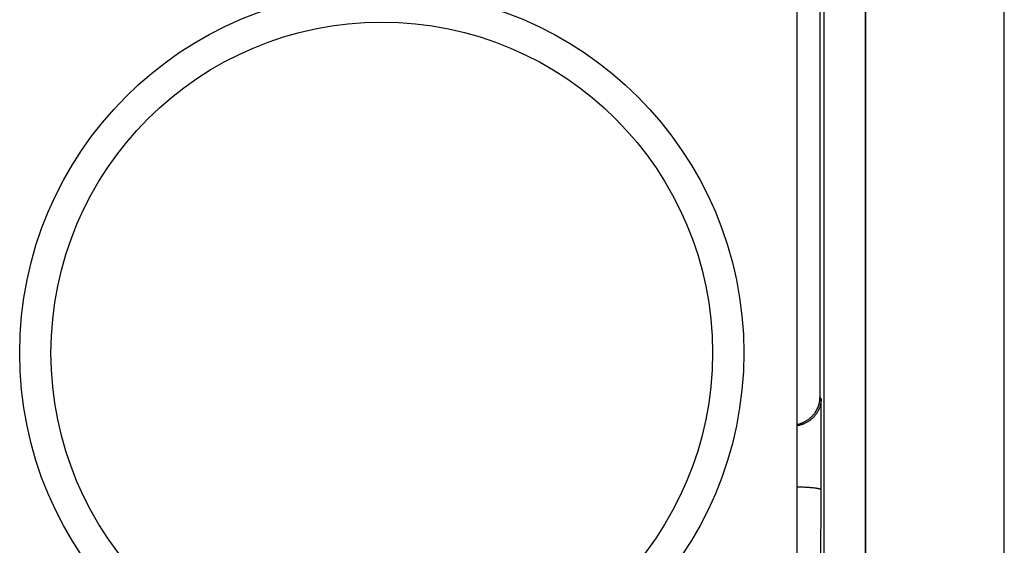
# Model space of a CAD drawing. Header units: inches. Extents: x 0 to 22, y 0 to 17.
# Tile 50 of 56: x 14.869 to 15.581, y 12.486 to 12.866. Entities that reach past the tile are written whole.
import ezdxf

# ---------------------------------------------------------------- set-up
doc = ezdxf.new("R2010")
doc.units = ezdxf.units.IN
doc.header["$LTSCALE"] = 1.21
doc.header["$MEASUREMENT"] = 0
doc.layers.get('0').update_dxf_attribs({"linetype": 'CONTINUOUS'})

msp = doc.modelspace()

# ---------------------------------------------------------------- linework, layer by layer
at = {"color": 6, "linetype": 'Continuous'}
for p, q in [((15.58089, 12.25609), (15.58089, 14.91539)), ((15.43089, 12.91502), (15.43089, 12.47502)), ((15.44766, 12.91678), (15.44766, 12.59267)), ((15.4805, 12.45851), (15.48089, 12.9101)), ((15.45038, 12.90011), (15.45038, 12.45851)), ((15.48037, 12.90011), (15.4805, 12.45851)), ((15.44853, 12.5918), (15.44766, 12.59267)), ((15.44853, 12.52596), (15.44853, 12.5918)), ((15.44829, 12.46059), (15.44853, 12.52596))]:
    msp.add_line(p, q, dxfattribs=at)
for radius in [0.26172, 0.2391]:
    msp.add_circle((15.13089, 12.62502), radius, dxfattribs=at)
for points, knots in [([(15.44853, 12.5918), (15.44852, 12.59128), (15.44846, 12.59026), (15.44825, 12.58872), (15.44797, 12.58745), (15.44769, 12.58644), (15.44744, 12.58569), (15.44716, 12.58494), (15.44685, 12.5842), (15.4465, 12.58347), (15.44613, 12.58274), (15.44572, 12.58202), (15.44527, 12.58131), (15.44479, 12.58062), (15.44427, 12.57993), (15.44372, 12.57926), (15.44313, 12.57861), (15.44251, 12.57797), (15.44184, 12.57735), (15.44114, 12.57675), (15.4404, 12.57617), (15.43962, 12.57562), (15.4388, 12.5751), (15.43794, 12.57461), (15.43704, 12.57415), (15.43611, 12.57373), (15.43531, 12.57342), (15.43464, 12.57319), (15.43397, 12.57297), (15.4331, 12.57274), (15.43204, 12.57251), (15.43132, 12.57239), (15.43096, 12.57234)], [0, 0, 0, 0, 0.053966, 0.108219, 0.162909, 0.190473, 0.218208, 0.246139, 0.274292, 0.302692, 0.33137, 0.360347, 0.389647, 0.419297, 0.449327, 0.47977, 0.510659, 0.542012, 0.573849, 0.606194, 0.639077, 0.672534, 0.706586, 0.741229, 0.776461, 0.81229, 0.848737, 0.867203, 0.88583, 0.923502, 0.961608, 1, 1, 1, 1]), ([(15.43098, 12.57333), (15.43133, 12.5734), (15.43202, 12.57355), (15.43303, 12.57382), (15.43402, 12.57414), (15.43497, 12.5745), (15.43589, 12.57489), (15.43677, 12.57533), (15.43762, 12.57579), (15.43844, 12.57629), (15.43921, 12.57682), (15.43995, 12.57737), (15.44065, 12.57794), (15.44132, 12.57854), (15.44194, 12.57915), (15.44254, 12.57978), (15.44309, 12.58043), (15.44379, 12.5813), (15.44457, 12.58243), (15.44538, 12.58382), (15.44607, 12.58525), (15.44663, 12.58671), (15.44707, 12.58818), (15.44739, 12.58967), (15.44759, 12.59117), (15.44765, 12.59217), (15.44766, 12.59267)], [0, 0, 0, 0, 0.038402, 0.076442, 0.113958, 0.150831, 0.187071, 0.2227, 0.257734, 0.292184, 0.326056, 0.359362, 0.392138, 0.42441, 0.456203, 0.487534, 0.518414, 0.548866, 0.608605, 0.667003, 0.724258, 0.780571, 0.83614, 0.891134, 0.945706, 1, 1, 1, 1]), ([(15.44853, 12.52596), (15.44853, 12.52597), (15.44852, 12.526), (15.4485, 12.52605), (15.44846, 12.5261), (15.44842, 12.52614), (15.44837, 12.52619), (15.4483, 12.52623), (15.44823, 12.52628), (15.44815, 12.52632), (15.44806, 12.52637), (15.44795, 12.52641), (15.44784, 12.52646), (15.44768, 12.52652), (15.44744, 12.52659), (15.44713, 12.52668), (15.44679, 12.52677), (15.44641, 12.52685), (15.44599, 12.52693), (15.44553, 12.52701), (15.44505, 12.52709), (15.44453, 12.52717), (15.44398, 12.52724), (15.44318, 12.52734), (15.44211, 12.52745), (15.44075, 12.52757), (15.43929, 12.52768), (15.43774, 12.52777), (15.43612, 12.52785), (15.43443, 12.52792), (15.43269, 12.52797), (15.43152, 12.52799), (15.43093, 12.528)], [0, 0, 0, 0, 0.002654, 0.005513, 0.008661, 0.012161, 0.016059, 0.020386, 0.025164, 0.030409, 0.036133, 0.042342, 0.049044, 0.056241, 0.07213, 0.090023, 0.109921, 0.131805, 0.155633, 0.181359, 0.208933, 0.238305, 0.269423, 0.302234, 0.372721, 0.449269, 0.531274, 0.618117, 0.709176, 0.803778, 0.901034, 1, 1, 1, 1])]:
    msp.add_open_spline(points, degree=3, knots=knots, dxfattribs=at)

doc.saveas('drawing.dxf')
